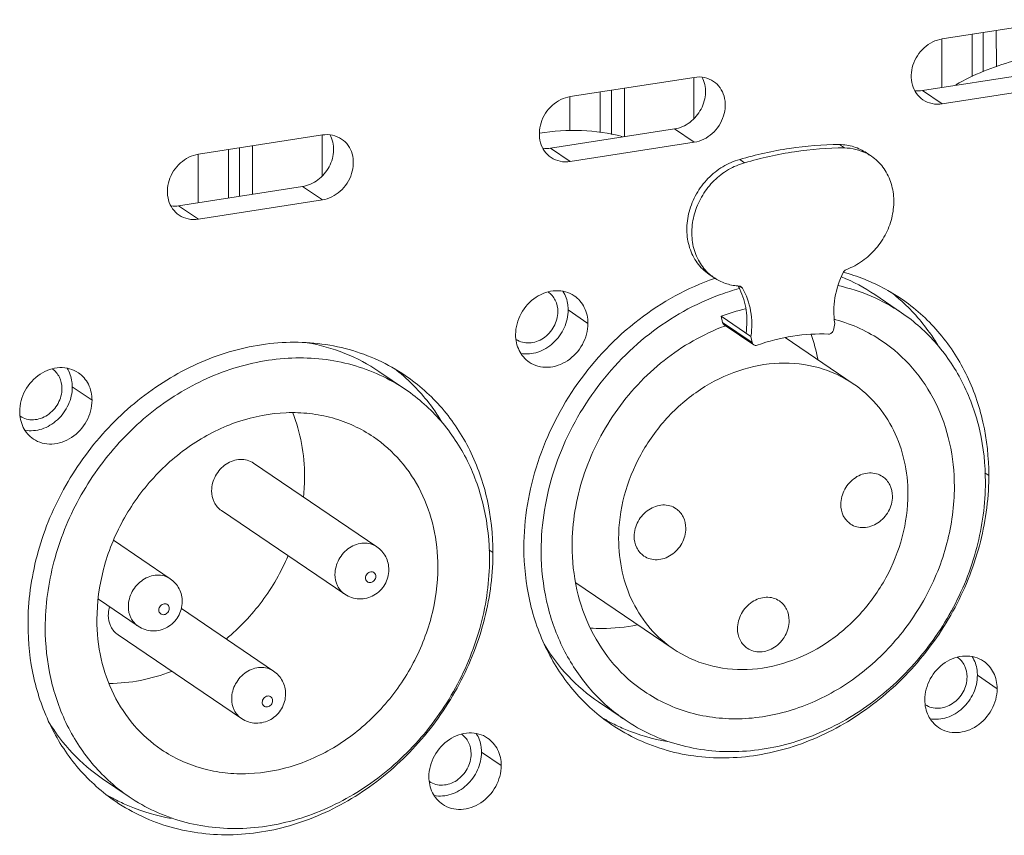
# Model space of a CAD drawing. Header units: millimetres. Extents: x 29170 to 33192, y 579 to 3108.
# Tile 200 of 256: x 32995 to 33038, y 1478 to 1514. Entities that reach past the tile are written whole.
import ezdxf

# ---------------------------------------------------------------- set-up
doc = ezdxf.new("R2010")
doc.units = ezdxf.units.MM
doc.layers.add('细实线', color=7, linetype='Continuous', lineweight=13)

msp = doc.modelspace()

# ---------------------------------------------------------------- linework, layer by layer
at = {"layer": '细实线'}
for p, q in [((33034.86, 1512.695), (33040.274, 1513.535)), ((33036.172, 1512.899), (33036.172, 1511.057)), ((33036.654, 1512.974), (33036.655, 1511.257)), ((33037.223, 1513.062), (33037.224, 1511.475)), ((33034.847, 1510.574), (33034.846, 1512.695)), ((33018.618, 1510.177), (33024.032, 1511.016)), ((33024.018, 1509.215), (33024.018, 1511.016)), ((33039.413, 1511.282), (33033.999, 1510.442)), ((33040.275, 1510.697), (33034.861, 1509.857)), ((33018.604, 1508.686), (33018.604, 1510.177)), ((33019.93, 1508.603), (33019.929, 1510.38)), ((33020.412, 1510.455), (33020.412, 1508.524)), ((33020.981, 1510.543), (33020.981, 1508.424)), ((33034.861, 1509.857), (33033.999, 1510.442)), ((33002.375, 1507.658), (33007.79, 1508.498)), ((33007.776, 1506.697), (33007.776, 1508.498)), ((33023.171, 1508.763), (33017.757, 1507.924)), ((33024.033, 1508.178), (33023.171, 1508.763)), ((33004.739, 1508.025), (33004.739, 1505.905)), ((33024.033, 1508.178), (33018.619, 1507.339)), ((33030.59, 1507.935), (33030.375, 1508.081)), ((33002.362, 1505.536), (33002.361, 1507.658)), ((33003.688, 1505.742), (33003.687, 1507.862)), ((33004.17, 1507.936), (33004.17, 1505.817)), ((33018.619, 1507.339), (33017.757, 1507.924)), ((33031.555, 1507.713), (33031.77, 1507.567)), ((33026.231, 1507.281), (33026.016, 1507.427)), ((33006.928, 1506.245), (33001.514, 1505.405)), ((33007.79, 1505.66), (33006.928, 1506.245)), ((33002.376, 1504.82), (33001.514, 1505.405)), ((33007.79, 1505.66), (33002.376, 1504.82)), ((33024.684, 1502.408), (33024.9, 1502.262)), ((33026.134, 1501.806), (33026.005, 1501.893)), ((33031.917, 1501.524), (33033.081, 1500.734)), ((33019.388, 1500.268), (33018.526, 1500.853)), ((33025.214, 1500.577), (33026.507, 1499.699)), ((33025.214, 1500.577), (33025.271, 1500.306)), ((33025.271, 1500.306), (33026.564, 1499.429)), ((33030.109, 1499.978), (33030.165, 1500.267)), ((33025.335, 1500.207), (33026.628, 1499.33)), ((33026.507, 1499.699), (33026.564, 1499.429)), ((33028.009, 1499.644), (33030.976, 1497.631)), ((33010.261, 1498.166), (33011.425, 1497.376)), ((32997.731, 1496.91), (32996.869, 1497.494)), ((33004.784, 1494.162), (33010.172, 1490.507)), ((33036.895, 1493.617), (33036.718, 1493.737)), ((33003.381, 1492.093), (33008.768, 1488.438)), ((32998.668, 1490.79), (33001.148, 1489.107)), ((33015.239, 1490.259), (33015.062, 1490.379)), ((33018.866, 1488.929), (33023.115, 1486.046)), ((32998.008, 1488.217), (32999.745, 1487.039)), ((33008.768, 1488.438), (33008.768, 1488.438)), ((33001.634, 1487.809), (33005.661, 1485.077)), ((32999.744, 1487.039), (32999.745, 1487.039)), ((32998.87, 1486.664), (33004.258, 1483.008)), ((33037.258, 1484.308), (33036.396, 1484.893)), ((33019.846, 1483.732), (33021.01, 1482.943)), ((33004.257, 1483.008), (33004.258, 1483.008)), ((33015.602, 1480.95), (33014.74, 1481.535)), ((32998.19, 1480.374), (32999.354, 1479.584))]:
    msp.add_line(p, q, dxfattribs=at)
for centre, radius, start, end in [((33030.597, 1505.838), 2.089, 55.8559, 62.8949), ((33026.077, 1503.996), 2.096, 228.756, 235.8388), ((33028.327, 1494.242), 8.55, 74.3359, 74.986), ((33028.493, 1491.911), 10.921, 108.8705, 109.1322), ((33027.492, 1494.996), 7.886, 55.8644, 67.8325), ((33028.66, 1491.884), 10.254, 105.0555, 109.8364), ((33026.126, 1504.198), 2.304, 265.2841, 266.4249), ((33023.507, 1500.538), 2.796, 28.8649, 29.3765), ((33023.486, 1500.527), 2.819, 27.5175, 28.8638), ((33023.455, 1500.511), 2.854, 25.9622, 27.5171), ((33027.571, 1495.122), 8.238, 48.6011, 52.2253), ((33028.507, 1491.882), 9.298, 103.9332, 110.7456), ((33028.344, 1493.634), 7.043, 74.619, 75.0051), ((33028.507, 1491.665), 9.048, 110.0546, 110.3416), ((33021.383, 1497.192), 8.182, 10.632, 18.4943), ((33005.914, 1491.764), 8.238, 48.6011, 52.2253), ((32998.587, 1493.586), 8.428, 353.9199, 359.9726), ((33025.696, 1493.615), 11.199, 358.5714, 0.0126), ((33004.04, 1490.257), 11.199, 358.5714, 0.0126), ((33027.912, 1490.337), 10.566, 180.0127, 181.8525), ((33024.189, 1490.137), 8.238, 239.5311, 243.0882), ((33002.532, 1486.779), 8.238, 239.5311, 243.0882)]:
    msp.add_arc(centre, radius, start, end, dxfattribs=at)
for points, knots in [([(33034.86, 1512.695), (33034.573, 1512.651), (33034.01, 1512.36), (33033.511, 1511.589), (33033.473, 1510.815), (33033.714, 1510.302), (33033.909, 1510.109), (33034.018, 1510.035)], [0, 0, 0, 0, 0.252631, 0.516574, 0.767286, 0.885473, 1, 1, 1, 1]), ([(33040.512, 1512.056), (33039.65, 1512.064), (33037.879, 1511.824), (33036.236, 1511.134), (33035.454, 1510.69)], [0, 0, 0, 0, 0.489691, 1, 1, 1, 1]), ([(33023.171, 1508.763), (33023.409, 1508.8), (33023.882, 1509.012), (33024.295, 1509.505), (33024.482, 1509.978), (33024.556, 1510.458), (33024.478, 1510.827), (33024.367, 1511.031)], [0, 0, 0, 0, 0.246935, 0.506259, 0.636123, 0.762761, 1, 1, 1, 1]), ([(33024.875, 1510.838), (33024.756, 1510.919), (33024.479, 1511.035), (33024.179, 1511.039), (33024.032, 1511.016)], [0, 0, 0, 0, 0.490854, 1, 1, 1, 1]), ([(33024.033, 1508.178), (33024.32, 1508.223), (33024.883, 1508.513), (33025.381, 1509.285), (33025.419, 1510.059), (33025.179, 1510.571), (33024.984, 1510.764), (33024.875, 1510.838)], [0, 0, 0, 0, 0.252631, 0.516574, 0.767286, 0.885473, 1, 1, 1, 1]), ([(33018.618, 1510.177), (33018.33, 1510.132), (33017.768, 1509.842), (33017.269, 1509.07), (33017.231, 1508.296), (33017.471, 1507.784), (33017.667, 1507.591), (33017.776, 1507.517)], [0, 0, 0, 0, 0.252631, 0.516574, 0.767286, 0.885473, 1, 1, 1, 1]), ([(33034.018, 1510.035), (33034.137, 1509.955), (33034.414, 1509.838), (33034.714, 1509.835), (33034.861, 1509.857)], [0, 0, 0, 0, 0.490854, 1, 1, 1, 1]), ([(33006.928, 1506.245), (33007.167, 1506.282), (33007.64, 1506.494), (33008.053, 1506.986), (33008.24, 1507.459), (33008.313, 1507.939), (33008.236, 1508.309), (33008.124, 1508.512)], [0, 0, 0, 0, 0.246935, 0.506259, 0.636123, 0.762761, 1, 1, 1, 1]), ([(33008.632, 1508.32), (33008.514, 1508.4), (33008.236, 1508.517), (33007.937, 1508.52), (33007.79, 1508.498)], [0, 0, 0, 0, 0.490854, 1, 1, 1, 1]), ([(33017.274, 1508.576), (33017.88, 1508.674), (33019.096, 1508.755), (33020.305, 1508.583), (33020.883, 1508.436)], [0, 0, 0, 0, 0.506734, 1, 1, 1, 1]), ([(33007.79, 1505.66), (33008.078, 1505.704), (33008.64, 1505.995), (33009.139, 1506.766), (33009.177, 1507.54), (33008.937, 1508.053), (33008.741, 1508.246), (33008.632, 1508.32)], [0, 0, 0, 0, 0.252631, 0.516574, 0.767286, 0.885473, 1, 1, 1, 1]), ([(33030.375, 1508.081), (33029.646, 1508.077), (33028.172, 1507.959), (33026.73, 1507.637), (33026.016, 1507.427)], [0, 0, 0, 0, 0.494614, 1, 1, 1, 1]), ([(33031.554, 1507.713), (33031.384, 1507.829), (33031.003, 1508.012), (33030.585, 1508.077), (33030.375, 1508.081)], [0, 0, 0, 0, 0.494496, 1, 1, 1, 1]), ([(33002.375, 1507.658), (33002.088, 1507.614), (33001.525, 1507.323), (33001.027, 1506.552), (33000.989, 1505.778), (33001.229, 1505.265), (33001.424, 1505.072), (33001.533, 1504.998)], [0, 0, 0, 0, 0.252631, 0.516574, 0.767286, 0.885473, 1, 1, 1, 1]), ([(33030.59, 1507.935), (33029.862, 1507.931), (33028.388, 1507.813), (33026.946, 1507.491), (33026.231, 1507.281)], [0, 0, 0, 0, 0.494614, 1, 1, 1, 1]), ([(33031.549, 1507.698), (33031.403, 1507.773), (33031.089, 1507.889), (33030.758, 1507.931), (33030.59, 1507.935)], [0, 0, 0, 0, 0.494951, 1, 1, 1, 1]), ([(33030.689, 1502.628), (33030.931, 1502.718), (33031.4, 1502.971), (33031.99, 1503.516), (33032.437, 1504.191), (33032.707, 1504.946), (33032.778, 1505.723), (33032.642, 1506.463), (33032.306, 1507.107), (33031.961, 1507.438), (33031.77, 1507.567)], [0, 0, 0, 0, 0.127337, 0.258421, 0.390795, 0.521626, 0.648495, 0.770063, 0.886579, 1, 1, 1, 1]), ([(33017.776, 1507.517), (33017.894, 1507.436), (33018.172, 1507.32), (33018.471, 1507.316), (33018.619, 1507.339)], [0, 0, 0, 0, 0.490854, 1, 1, 1, 1]), ([(33026.016, 1507.427), (33025.758, 1507.358), (33025.252, 1507.139), (33024.603, 1506.617), (33024.098, 1505.94), (33023.778, 1505.165), (33023.671, 1504.353), (33023.789, 1503.573), (33024.127, 1502.892), (33024.485, 1502.543), (33024.685, 1502.408)], [0, 0, 0, 0, 0.125775, 0.256067, 0.388436, 0.519824, 0.647458, 0.769661, 0.886503, 1, 1, 1, 1]), ([(33026.231, 1507.281), (33025.985, 1507.215), (33025.502, 1507.009), (33024.874, 1506.523), (33024.374, 1505.891), (33024.039, 1505.161), (33023.894, 1504.388), (33023.954, 1503.63), (33024.217, 1502.946), (33024.521, 1502.573), (33024.695, 1502.42)], [0, 0, 0, 0, 0.125093, 0.254564, 0.386259, 0.517412, 0.64541, 0.768468, 0.886219, 1, 1, 1, 1]), ([(33001.533, 1504.998), (33001.652, 1504.917), (33001.93, 1504.801), (33002.229, 1504.797), (33002.376, 1504.82)], [0, 0, 0, 0, 0.490854, 1, 1, 1, 1]), ([(33030.165, 1500.267), (33030.109, 1500.635), (33030.123, 1501.409), (33030.366, 1502.142), (33030.538, 1502.489)], [0, 0, 0, 0, 0.490071, 1, 1, 1, 1]), ([(33030.538, 1502.489), (33030.546, 1502.505), (33030.582, 1502.564), (33030.64, 1502.61), (33030.689, 1502.628)], [0, 0, 0, 0, 0.256219, 1, 1, 1, 1]), ([(33033.06, 1501.353), (33032.876, 1501.478), (33032.117, 1501.949), (33031.281, 1502.294), (33030.636, 1502.475)], [0, 0, 0, 0, 0.249307, 1, 1, 1, 1]), ([(33024.914, 1502.228), (33023.734, 1501.819), (33021.467, 1500.568), (33018.788, 1497.756), (33017.025, 1494.287), (33016.592, 1491.725), (33016.592, 1490.469)], [0, 0, 0, 0, 0.245447, 0.499014, 0.753126, 1, 1, 1, 1]), ([(33024.9, 1502.262), (33025.051, 1502.159), (33025.386, 1501.992), (33025.752, 1501.917), (33025.937, 1501.902)], [0, 0, 0, 0, 0.495541, 1, 1, 1, 1]), ([(33018.791, 1501.471), (33018.675, 1501.55), (33018.413, 1501.67), (33017.822, 1501.734), (33017.059, 1501.461), (33016.408, 1500.739), (33016.229, 1500.094), (33016.23, 1499.778)], [0, 0, 0, 0, 0.114123, 0.231308, 0.478691, 0.741471, 1, 1, 1, 1]), ([(33025.18, 1501.53), (33024.066, 1501.128), (33021.929, 1499.922), (33019.408, 1497.241), (33017.752, 1493.949), (33017.345, 1491.523), (33017.345, 1490.334)], [0, 0, 0, 0, 0.245701, 0.49928, 0.753257, 1, 1, 1, 1]), ([(33017.649, 1501.642), (33017.781, 1501.552), (33018.006, 1501.288), (33018.075, 1500.952), (33018.075, 1500.783)], [0, 0, 0, 0, 0.485339, 1, 1, 1, 1]), ([(33018.526, 1500.853), (33018.526, 1500.926), (33018.508, 1501.211), (33018.412, 1501.492), (33018.299, 1501.671)], [0, 0, 0, 0, 0.259066, 1, 1, 1, 1]), ([(33026.021, 1501.76), (33026.16, 1501.474), (33026.348, 1500.837), (33026.34, 1500.176), (33026.292, 1499.846)], [0, 0, 0, 0, 0.488385, 1, 1, 1, 1]), ([(33026.134, 1501.806), (33026.312, 1501.502), (33026.559, 1500.804), (33026.561, 1500.067), (33026.507, 1499.699)], [0, 0, 0, 0, 0.486976, 1, 1, 1, 1]), ([(33033.081, 1500.734), (33032.667, 1501.015), (33031.778, 1501.501), (33030.813, 1501.809), (33030.319, 1501.918)], [0, 0, 0, 0, 0.497592, 1, 1, 1, 1]), ([(33019.388, 1500.268), (33019.388, 1500.505), (33019.291, 1500.976), (33018.976, 1501.345), (33018.791, 1501.471)], [0, 0, 0, 0, 0.51465, 1, 1, 1, 1]), ([(33034.667, 1499.32), (33034.555, 1499.506), (33034.083, 1500.227), (33033.501, 1500.876), (33033.018, 1501.301)], [0, 0, 0, 0, 0.252638, 1, 1, 1, 1]), ([(33036.895, 1493.617), (33036.895, 1494.399), (33036.732, 1495.942), (33035.979, 1498.105), (33034.754, 1499.969), (33033.656, 1500.949), (33033.06, 1501.353)], [0, 0, 0, 0, 0.26165, 0.514209, 0.759245, 1, 1, 1, 1]), ([(33018.075, 1500.783), (33018.075, 1500.558), (33017.979, 1500.211), (33017.713, 1499.839), (33017.453, 1499.612), (33017.153, 1499.461), (33016.836, 1499.398), (33016.525, 1499.429), (33016.337, 1499.512), (33016.254, 1499.567)], [0, 0, 0, 0, 0.257315, 0.389888, 0.520838, 0.647836, 0.769593, 0.886355, 1, 1, 1, 1]), ([(33016.461, 1498.957), (33016.702, 1498.913), (33017.097, 1498.948), (33017.563, 1499.162), (33017.996, 1499.486), (33018.401, 1500.045), (33018.526, 1500.587), (33018.526, 1500.853)], [0, 0, 0, 0, 0.234268, 0.358831, 0.487022, 0.746674, 1, 1, 1, 1]), ([(33036.746, 1493.343), (33036.746, 1494.09), (33036.59, 1495.564), (33035.87, 1497.631), (33034.7, 1499.411), (33033.65, 1500.348), (33033.081, 1500.734)], [0, 0, 0, 0, 0.261649, 0.514209, 0.759245, 1, 1, 1, 1]), ([(33016.826, 1498.574), (33016.942, 1498.496), (33017.205, 1498.376), (33017.796, 1498.311), (33018.558, 1498.584), (33019.21, 1499.307), (33019.388, 1499.951), (33019.388, 1500.268)], [0, 0, 0, 0, 0.114123, 0.231308, 0.478691, 0.741471, 1, 1, 1, 1]), ([(33025.271, 1500.306), (33025.273, 1500.296), (33025.284, 1500.257), (33025.311, 1500.224), (33025.335, 1500.207)], [0, 0, 0, 0, 0.259749, 1, 1, 1, 1]), ([(33032.239, 1499.493), (33031.931, 1499.702), (33031.278, 1500.07), (33030.573, 1500.326), (33030.212, 1500.425)], [0, 0, 0, 0, 0.498205, 1, 1, 1, 1]), ([(33025.362, 1500.149), (33024.412, 1499.797), (33022.593, 1498.752), (33020.45, 1496.45), (33019.044, 1493.633), (33018.699, 1491.56), (33018.699, 1490.544)], [0, 0, 0, 0, 0.245903, 0.49949, 0.75336, 1, 1, 1, 1]), ([(33026.774, 1499.315), (33027.281, 1499.494), (33028.313, 1499.76), (33029.378, 1499.822), (33029.899, 1499.799)], [0, 0, 0, 0, 0.507413, 1, 1, 1, 1]), ([(33029.899, 1499.799), (33029.946, 1499.797), (33030.046, 1499.837), (33030.099, 1499.929), (33030.109, 1499.978)], [0, 0, 0, 0, 0.485265, 1, 1, 1, 1]), ([(33011.404, 1497.994), (33010.661, 1498.498), (33008.972, 1499.274), (33006.165, 1499.576), (33003.292, 1499.024), (33000.576, 1497.675), (32998.216, 1495.642), (32996.383, 1493.078), (32995.215, 1490.179), (32994.936, 1488.121), (32994.936, 1487.111)], [0, 0, 0, 0, 0.113412, 0.229867, 0.351301, 0.478002, 0.608703, 0.741063, 0.872322, 1, 1, 1, 1]), ([(33010.261, 1498.165), (33009.796, 1498.481), (33008.787, 1499.017), (33007.688, 1499.326), (33007.127, 1499.423)], [0, 0, 0, 0, 0.496987, 1, 1, 1, 1]), ([(33016.23, 1499.778), (33016.23, 1499.54), (33016.326, 1499.07), (33016.641, 1498.7), (33016.826, 1498.574)], [0, 0, 0, 0, 0.51465, 1, 1, 1, 1]), ([(33026.564, 1499.429), (33026.566, 1499.419), (33026.577, 1499.38), (33026.603, 1499.347), (33026.628, 1499.33)], [0, 0, 0, 0, 0.258852, 1, 1, 1, 1]), ([(33035.392, 1493.133), (33035.392, 1493.776), (33035.258, 1495.044), (33034.639, 1496.823), (33033.631, 1498.355), (33032.728, 1499.161), (33032.239, 1499.493)], [0, 0, 0, 0, 0.261648, 0.514209, 0.759245, 1, 1, 1, 1]), ([(33026.628, 1499.33), (33026.648, 1499.316), (33026.698, 1499.299), (33026.75, 1499.306), (33026.774, 1499.315)], [0, 0, 0, 0, 0.486585, 1, 1, 1, 1]), ([(33011.425, 1497.376), (33011.07, 1497.617), (33010.317, 1498.042), (33009.092, 1498.489), (33007.795, 1498.739), (33005.988, 1498.804), (33003.673, 1498.36), (33001.079, 1497.071), (32998.823, 1495.128), (32997.072, 1492.678), (32995.956, 1489.908), (32995.689, 1487.942), (32995.689, 1486.976)], [0, 0, 0, 0, 0.056651, 0.113707, 0.171534, 0.230425, 0.351771, 0.47838, 0.608986, 0.74125, 0.872415, 1, 1, 1, 1]), ([(33030.976, 1497.631), (33030.513, 1497.945), (33029.463, 1498.427), (33027.716, 1498.615), (33025.928, 1498.272), (33024.239, 1497.432), (33022.77, 1496.167), (33021.63, 1494.572), (33020.903, 1492.768), (33020.729, 1491.488), (33020.729, 1490.859)], [0, 0, 0, 0, 0.113412, 0.229867, 0.351301, 0.478002, 0.608702, 0.741062, 0.87232, 1, 1, 1, 1]), ([(32997.135, 1498.113), (32997.019, 1498.191), (32996.756, 1498.312), (32996.165, 1498.376), (32995.403, 1498.103), (32994.751, 1497.381), (32994.573, 1496.736), (32994.573, 1496.42)], [0, 0, 0, 0, 0.114123, 0.231308, 0.478691, 0.741471, 1, 1, 1, 1]), ([(32995.992, 1498.284), (32996.125, 1498.194), (32996.349, 1497.93), (32996.418, 1497.594), (32996.418, 1497.424)], [0, 0, 0, 0, 0.485339, 1, 1, 1, 1]), ([(32996.869, 1497.494), (32996.869, 1497.568), (32996.851, 1497.853), (32996.756, 1498.134), (32996.643, 1498.313)], [0, 0, 0, 0, 0.259066, 1, 1, 1, 1]), ([(32997.731, 1496.91), (32997.731, 1497.147), (32997.635, 1497.618), (32997.32, 1497.987), (32997.135, 1498.113)], [0, 0, 0, 0, 0.51465, 1, 1, 1, 1]), ([(33013.011, 1495.962), (33012.899, 1496.148), (33012.427, 1496.868), (33011.845, 1497.518), (33011.362, 1497.943)], [0, 0, 0, 0, 0.252638, 1, 1, 1, 1]), ([(33015.239, 1490.259), (33015.239, 1491.041), (33015.076, 1492.584), (33014.322, 1494.747), (33013.097, 1496.611), (33011.999, 1497.59), (33011.404, 1497.994)], [0, 0, 0, 0, 0.26165, 0.514209, 0.759245, 1, 1, 1, 1]), ([(32996.418, 1497.424), (32996.418, 1497.2), (32996.323, 1496.853), (32996.057, 1496.48), (32995.797, 1496.254), (32995.497, 1496.103), (32995.179, 1496.04), (32994.868, 1496.071), (32994.68, 1496.154), (32994.597, 1496.209)], [0, 0, 0, 0, 0.257315, 0.389888, 0.520838, 0.647836, 0.769593, 0.886355, 1, 1, 1, 1]), ([(32994.804, 1495.599), (32995.046, 1495.555), (32995.44, 1495.59), (32995.906, 1495.804), (32996.34, 1496.128), (32996.745, 1496.687), (32996.869, 1497.229), (32996.869, 1497.494)], [0, 0, 0, 0, 0.234268, 0.358831, 0.487022, 0.746674, 1, 1, 1, 1]), ([(33015.089, 1489.984), (33015.089, 1490.732), (33014.934, 1492.206), (33014.328, 1493.943), (33013.618, 1495.18), (33012.778, 1496.289), (33011.994, 1496.99), (33011.425, 1497.376)], [0, 0, 0, 0, 0.26152, 0.513957, 0.637427, 0.759363, 1, 1, 1, 1]), ([(33033.362, 1492.818), (33033.362, 1493.304), (33033.261, 1494.265), (33032.792, 1495.61), (33032.03, 1496.77), (33031.346, 1497.38), (33030.976, 1497.631)], [0, 0, 0, 0, 0.261653, 0.514207, 0.759245, 1, 1, 1, 1]), ([(32995.17, 1495.216), (32995.286, 1495.138), (32995.548, 1495.018), (32996.139, 1494.953), (32996.902, 1495.226), (32997.553, 1495.949), (32997.731, 1496.593), (32997.731, 1496.91)], [0, 0, 0, 0, 0.114123, 0.231308, 0.478691, 0.741471, 1, 1, 1, 1]), ([(32994.573, 1496.42), (32994.573, 1496.182), (32994.669, 1495.712), (32994.985, 1495.342), (32995.17, 1495.216)], [0, 0, 0, 0, 0.51465, 1, 1, 1, 1]), ([(33010.021, 1495.307), (33009.749, 1495.492), (33009.17, 1495.818), (33008.231, 1496.162), (33007.235, 1496.353), (33005.849, 1496.403), (33004.072, 1496.062), (33002.081, 1495.073), (33000.35, 1493.582), (32999.006, 1491.702), (32998.15, 1489.576), (32997.945, 1488.067), (32997.945, 1487.326)], [0, 0, 0, 0, 0.056651, 0.113707, 0.171535, 0.230426, 0.351772, 0.478381, 0.608987, 0.74125, 0.872415, 1, 1, 1, 1]), ([(33007.015, 1493.582), (33007.015, 1494.062), (33006.931, 1495.01), (33006.67, 1495.926), (33006.498, 1496.359)], [0, 0, 0, 0, 0.507416, 1, 1, 1, 1]), ([(33012.834, 1489.635), (33012.833, 1490.208), (33012.714, 1491.34), (33012.161, 1492.926), (33011.263, 1494.292), (33010.458, 1495.011), (33010.021, 1495.307)], [0, 0, 0, 0, 0.26165, 0.514209, 0.759245, 1, 1, 1, 1]), ([(33002.954, 1492.953), (33002.954, 1493.179), (33003.051, 1493.527), (33003.319, 1493.9), (33003.581, 1494.127), (33003.883, 1494.276), (33004.202, 1494.338), (33004.514, 1494.304), (33004.702, 1494.218), (33004.784, 1494.162)], [0, 0, 0, 0, 0.257443, 0.390074, 0.521037, 0.647994, 0.769671, 0.88636, 1, 1, 1, 1]), ([(33030.429, 1492.363), (33030.429, 1492.589), (33030.526, 1492.937), (33030.794, 1493.311), (33031.056, 1493.537), (33031.358, 1493.687), (33031.677, 1493.748), (33031.989, 1493.715), (33032.176, 1493.628), (33032.259, 1493.572)], [0, 0, 0, 0, 0.257438, 0.390066, 0.521029, 0.647987, 0.769668, 0.886359, 1, 1, 1, 1]), ([(33032.259, 1493.572), (33032.391, 1493.483), (33032.616, 1493.219), (33032.685, 1492.883), (33032.685, 1492.713)], [0, 0, 0, 0, 0.48535, 1, 1, 1, 1]), ([(33003.38, 1492.093), (33003.248, 1492.183), (33003.023, 1492.447), (33002.954, 1492.783), (33002.954, 1492.953)], [0, 0, 0, 0, 0.485339, 1, 1, 1, 1]), ([(33020.428, 1482.734), (33021.162, 1482.235), (33022.828, 1481.467), (33025.598, 1481.153), (33028.437, 1481.673), (33031.131, 1482.975), (33033.487, 1484.952), (33035.336, 1487.456), (33036.544, 1490.304), (33036.867, 1492.334), (33036.892, 1493.335)], [0, 0, 0, 0, 0.113408, 0.229793, 0.351073, 0.477579, 0.608125, 0.740466, 0.871912, 1, 1, 1, 1]), ([(33021.01, 1482.943), (33021.365, 1482.702), (33022.118, 1482.277), (33023.343, 1481.829), (33024.64, 1481.579), (33026.447, 1481.515), (33028.762, 1481.959), (33031.356, 1483.247), (33033.612, 1485.19), (33035.363, 1487.64), (33036.479, 1490.411), (33036.746, 1492.377), (33036.746, 1493.343)], [0, 0, 0, 0, 0.056651, 0.113707, 0.171534, 0.230425, 0.351771, 0.47838, 0.608986, 0.74125, 0.872415, 1, 1, 1, 1]), ([(33021.852, 1484.184), (33022.158, 1483.977), (33022.806, 1483.611), (33023.86, 1483.226), (33024.976, 1483.011), (33026.53, 1482.955), (33028.523, 1483.337), (33030.755, 1484.446), (33032.696, 1486.118), (33034.202, 1488.226), (33035.162, 1490.61), (33035.392, 1492.302), (33035.392, 1493.133)], [0, 0, 0, 0, 0.056651, 0.113707, 0.171535, 0.230426, 0.351772, 0.478381, 0.608987, 0.74125, 0.872415, 1, 1, 1, 1]), ([(33023.115, 1486.046), (33023.578, 1485.732), (33024.628, 1485.25), (33026.375, 1485.062), (33028.163, 1485.405), (33029.853, 1486.244), (33031.321, 1487.51), (33032.461, 1489.105), (33033.188, 1490.909), (33033.362, 1492.189), (33033.362, 1492.818)], [0, 0, 0, 0, 0.113412, 0.229867, 0.351301, 0.478002, 0.608702, 0.741062, 0.87232, 1, 1, 1, 1]), ([(33032.685, 1492.713), (33032.685, 1492.487), (33032.589, 1492.139), (33032.321, 1491.765), (33032.059, 1491.539), (33031.757, 1491.389), (33031.438, 1491.328), (33031.126, 1491.361), (33030.938, 1491.447), (33030.856, 1491.503)], [0, 0, 0, 0, 0.257438, 0.390066, 0.521029, 0.647987, 0.769668, 0.886359, 1, 1, 1, 1]), ([(33021.406, 1490.964), (33021.406, 1491.19), (33021.502, 1491.538), (33021.77, 1491.911), (33022.032, 1492.138), (33022.334, 1492.287), (33022.653, 1492.349), (33022.965, 1492.315), (33023.153, 1492.229), (33023.235, 1492.173)], [0, 0, 0, 0, 0.257438, 0.390066, 0.521029, 0.647987, 0.769668, 0.886359, 1, 1, 1, 1]), ([(33023.235, 1492.173), (33023.368, 1492.083), (33023.593, 1491.819), (33023.662, 1491.483), (33023.662, 1491.314)], [0, 0, 0, 0, 0.48535, 1, 1, 1, 1]), ([(33030.856, 1491.503), (33030.723, 1491.593), (33030.498, 1491.857), (33030.429, 1492.193), (33030.429, 1492.363)], [0, 0, 0, 0, 0.48535, 1, 1, 1, 1]), ([(33023.662, 1491.314), (33023.662, 1491.088), (33023.566, 1490.74), (33023.297, 1490.366), (33023.035, 1490.14), (33022.733, 1489.99), (33022.414, 1489.929), (33022.102, 1489.962), (33021.915, 1490.048), (33021.832, 1490.104)], [0, 0, 0, 0, 0.257438, 0.390066, 0.521029, 0.647987, 0.769668, 0.886359, 1, 1, 1, 1]), ([(33020.729, 1490.859), (33020.729, 1490.372), (33020.831, 1489.412), (33021.299, 1488.066), (33022.062, 1486.907), (33022.745, 1486.297), (33023.115, 1486.046)], [0, 0, 0, 0, 0.261653, 0.514207, 0.759245, 1, 1, 1, 1]), ([(33021.832, 1490.104), (33021.7, 1490.194), (33021.475, 1490.458), (33021.406, 1490.794), (33021.406, 1490.964)], [0, 0, 0, 0, 0.48535, 1, 1, 1, 1]), ([(33010.172, 1490.507), (33010.089, 1490.563), (33009.901, 1490.649), (33009.59, 1490.682), (33009.27, 1490.621), (33008.969, 1490.471), (33008.706, 1490.245), (33008.438, 1489.871), (33008.342, 1489.523), (33008.342, 1489.297)], [0, 0, 0, 0, 0.113641, 0.230331, 0.352009, 0.478966, 0.60993, 0.742559, 1, 1, 1, 1]), ([(33010.695, 1489.508), (33010.695, 1489.701), (33010.602, 1490.095), (33010.332, 1490.398), (33010.172, 1490.506)], [0, 0, 0, 0, 0.500395, 1, 1, 1, 1]), ([(33016.592, 1490.469), (33016.593, 1489.687), (33016.755, 1488.144), (33017.509, 1485.981), (33018.734, 1484.117), (33019.832, 1483.138), (33020.428, 1482.734)], [0, 0, 0, 0, 0.26165, 0.514209, 0.759245, 1, 1, 1, 1]), ([(33018.699, 1490.544), (33018.699, 1489.901), (33018.833, 1488.632), (33019.452, 1486.854), (33020.46, 1485.322), (33021.363, 1484.516), (33021.852, 1484.184)], [0, 0, 0, 0, 0.26165, 0.514209, 0.759245, 1, 1, 1, 1]), ([(32998.771, 1479.375), (32999.505, 1478.877), (33001.171, 1478.109), (33003.941, 1477.794), (33006.781, 1478.315), (33009.475, 1479.617), (33011.831, 1481.593), (33013.68, 1484.098), (33014.888, 1486.945), (33015.21, 1488.976), (33015.235, 1489.977)], [0, 0, 0, 0, 0.113408, 0.229793, 0.351073, 0.477579, 0.608125, 0.740466, 0.871912, 1, 1, 1, 1]), ([(32999.353, 1479.585), (32999.708, 1479.344), (33000.462, 1478.919), (33001.686, 1478.471), (33002.983, 1478.221), (33004.79, 1478.157), (33007.105, 1478.6), (33009.7, 1479.889), (33011.956, 1481.832), (33013.706, 1484.282), (33014.822, 1487.053), (33015.09, 1489.019), (33015.089, 1489.984)], [0, 0, 0, 0, 0.056651, 0.113707, 0.171534, 0.230425, 0.351771, 0.47838, 0.608986, 0.74125, 0.872415, 1, 1, 1, 1]), ([(33003.585, 1486.476), (33004.171, 1486.961), (33005.231, 1488.08), (33005.997, 1489.417), (33006.295, 1490.12)], [0, 0, 0, 0, 0.499047, 1, 1, 1, 1]), ([(33017.351, 1489.995), (33017.374, 1489.279), (33017.564, 1487.87), (33018.3, 1485.904), (33019.449, 1484.21), (33020.462, 1483.314), (33021.01, 1482.943)], [0, 0, 0, 0, 0.26108, 0.513441, 0.758717, 1, 1, 1, 1]), ([(33000.757, 1481.653), (33001.03, 1481.468), (33001.608, 1481.142), (33002.548, 1480.799), (33003.543, 1480.607), (33004.93, 1480.558), (33006.706, 1480.898), (33008.697, 1481.887), (33010.429, 1483.378), (33011.772, 1485.258), (33012.629, 1487.385), (33012.834, 1488.893), (33012.834, 1489.635)], [0, 0, 0, 0, 0.056651, 0.113707, 0.171535, 0.230426, 0.351772, 0.478381, 0.608987, 0.74125, 0.872415, 1, 1, 1, 1]), ([(33008.768, 1488.438), (33008.86, 1488.375), (33009.064, 1488.276), (33009.399, 1488.218), (33009.737, 1488.255), (33010.053, 1488.382), (33010.324, 1488.587), (33010.533, 1488.857), (33010.665, 1489.17), (33010.695, 1489.395), (33010.695, 1489.508)], [0, 0, 0, 0, 0.124682, 0.249431, 0.374275, 0.49927, 0.624453, 0.749729, 0.874942, 1, 1, 1, 1]), ([(33001.148, 1489.107), (33001.066, 1489.163), (33000.878, 1489.25), (33000.566, 1489.283), (33000.247, 1489.222), (32999.945, 1489.072), (32999.683, 1488.846), (32999.415, 1488.472), (32999.318, 1488.124), (32999.318, 1487.898)], [0, 0, 0, 0, 0.113641, 0.230331, 0.352009, 0.478966, 0.60993, 0.742559, 1, 1, 1, 1]), ([(33001.672, 1488.108), (33001.672, 1488.302), (33001.579, 1488.696), (33001.309, 1488.999), (33001.148, 1489.107)], [0, 0, 0, 0, 0.500395, 1, 1, 1, 1]), ([(33008.342, 1489.297), (33008.342, 1489.128), (33008.396, 1488.871), (33008.58, 1488.592), (33008.702, 1488.483), (33008.768, 1488.438)], [0, 0, 0, 0, 0.512554, 0.758426, 1, 1, 1, 1]), ([(33010.126, 1489.215), (33010.126, 1489.245), (33010.116, 1489.304), (33010.065, 1489.377), (33009.988, 1489.418), (33009.898, 1489.422), (33009.81, 1489.389), (33009.714, 1489.306), (33009.675, 1489.208), (33009.675, 1489.145)], [0, 0, 0, 0, 0.124051, 0.241432, 0.356981, 0.476799, 0.604098, 0.737567, 1, 1, 1, 1]), ([(33009.675, 1489.145), (33009.675, 1489.115), (33009.686, 1489.056), (33009.737, 1488.983), (33009.814, 1488.941), (33009.904, 1488.938), (33009.992, 1488.971), (33010.088, 1489.054), (33010.126, 1489.152), (33010.126, 1489.215)], [0, 0, 0, 0, 0.124051, 0.241432, 0.356981, 0.476799, 0.604098, 0.737567, 1, 1, 1, 1]), ([(33025.919, 1486.933), (33025.919, 1487.159), (33026.015, 1487.507), (33026.283, 1487.881), (33026.545, 1488.107), (33026.847, 1488.257), (33027.166, 1488.318), (33027.478, 1488.285), (33027.666, 1488.199), (33027.748, 1488.143)], [0, 0, 0, 0, 0.257438, 0.390066, 0.521029, 0.647987, 0.769668, 0.886359, 1, 1, 1, 1]), ([(32998.444, 1487.523), (32998.444, 1487.553), (32998.448, 1487.675), (32998.47, 1487.796), (32998.495, 1487.884)], [0, 0, 0, 0, 0.246234, 1, 1, 1, 1]), ([(32999.318, 1487.898), (32999.318, 1487.729), (32999.373, 1487.471), (32999.556, 1487.193), (32999.678, 1487.084), (32999.744, 1487.039)], [0, 0, 0, 0, 0.512554, 0.758426, 1, 1, 1, 1]), ([(32999.744, 1487.039), (32999.837, 1486.976), (33000.041, 1486.876), (33000.376, 1486.819), (33000.714, 1486.856), (33001.029, 1486.983), (33001.3, 1487.188), (33001.509, 1487.457), (33001.641, 1487.771), (33001.672, 1487.996), (33001.672, 1488.108)], [0, 0, 0, 0, 0.124682, 0.249431, 0.374275, 0.49927, 0.624453, 0.749729, 0.874942, 1, 1, 1, 1]), ([(33001.103, 1487.816), (33001.103, 1487.845), (33001.092, 1487.904), (33001.042, 1487.977), (33000.964, 1488.019), (33000.874, 1488.023), (33000.787, 1487.99), (33000.69, 1487.907), (33000.652, 1487.809), (33000.652, 1487.746)], [0, 0, 0, 0, 0.124051, 0.241432, 0.356981, 0.476799, 0.604098, 0.737567, 1, 1, 1, 1]), ([(33000.652, 1487.746), (33000.652, 1487.716), (33000.662, 1487.657), (33000.713, 1487.584), (33000.79, 1487.542), (33000.88, 1487.538), (33000.968, 1487.572), (33001.065, 1487.655), (33001.103, 1487.753), (33001.103, 1487.816)], [0, 0, 0, 0, 0.124051, 0.241432, 0.356981, 0.476799, 0.604098, 0.737567, 1, 1, 1, 1]), ([(33027.748, 1488.143), (33027.881, 1488.053), (33028.106, 1487.789), (33028.175, 1487.453), (33028.175, 1487.283)], [0, 0, 0, 0, 0.48535, 1, 1, 1, 1]), ([(32998.87, 1486.664), (32998.738, 1486.753), (32998.513, 1487.017), (32998.444, 1487.353), (32998.444, 1487.523)], [0, 0, 0, 0, 0.485339, 1, 1, 1, 1]), ([(32994.936, 1487.111), (32994.936, 1486.329), (32995.099, 1484.786), (32995.853, 1482.623), (32997.077, 1480.759), (32998.176, 1479.779), (32998.771, 1479.375)], [0, 0, 0, 0, 0.26165, 0.514209, 0.759245, 1, 1, 1, 1]), ([(32995.689, 1486.976), (32995.689, 1486.229), (32995.844, 1484.755), (32996.45, 1483.017), (32997.161, 1481.781), (32998, 1480.671), (32998.784, 1479.971), (32999.353, 1479.585)], [0, 0, 0, 0, 0.26152, 0.513957, 0.637427, 0.759363, 1, 1, 1, 1]), ([(32997.945, 1487.326), (32997.945, 1486.752), (32998.064, 1485.621), (32998.617, 1484.035), (32999.515, 1482.668), (33000.321, 1481.95), (33000.757, 1481.653)], [0, 0, 0, 0, 0.26165, 0.514209, 0.759245, 1, 1, 1, 1]), ([(33019.488, 1486.958), (33019.658, 1486.946), (33020.347, 1486.923), (33021.039, 1486.992), (33021.548, 1487.091)], [0, 0, 0, 0, 0.24675, 1, 1, 1, 1]), ([(33026.345, 1486.074), (33026.213, 1486.164), (33025.988, 1486.428), (33025.919, 1486.764), (33025.919, 1486.933)], [0, 0, 0, 0, 0.48535, 1, 1, 1, 1]), ([(33028.175, 1487.283), (33028.175, 1487.057), (33028.078, 1486.709), (33027.81, 1486.336), (33027.548, 1486.109), (33027.246, 1485.96), (33026.927, 1485.898), (33026.615, 1485.932), (33026.428, 1486.018), (33026.345, 1486.074)], [0, 0, 0, 0, 0.257438, 0.390066, 0.521029, 0.647987, 0.769668, 0.886359, 1, 1, 1, 1]), ([(33017.478, 1486.247), (33017.779, 1485.748), (33018.481, 1484.814), (33019.37, 1484.055), (33019.846, 1483.732)], [0, 0, 0, 0, 0.503146, 1, 1, 1, 1]), ([(33036.661, 1485.512), (33036.546, 1485.59), (33036.283, 1485.71), (33035.692, 1485.775), (33034.929, 1485.502), (33034.278, 1484.78), (33034.1, 1484.135), (33034.1, 1483.818)], [0, 0, 0, 0, 0.114123, 0.231308, 0.478691, 0.741471, 1, 1, 1, 1]), ([(33035.519, 1485.682), (33035.651, 1485.593), (33035.876, 1485.329), (33035.945, 1484.993), (33035.945, 1484.823)], [0, 0, 0, 0, 0.485339, 1, 1, 1, 1]), ([(33036.396, 1484.893), (33036.396, 1484.967), (33036.378, 1485.252), (33036.282, 1485.533), (33036.17, 1485.712)], [0, 0, 0, 0, 0.259066, 1, 1, 1, 1]), ([(33005.661, 1485.077), (33005.579, 1485.133), (33005.391, 1485.219), (33005.079, 1485.253), (33004.76, 1485.191), (33004.458, 1485.042), (33004.196, 1484.815), (33003.928, 1484.442), (33003.831, 1484.094), (33003.831, 1483.868)], [0, 0, 0, 0, 0.113641, 0.230331, 0.352009, 0.478966, 0.60993, 0.742559, 1, 1, 1, 1]), ([(33037.258, 1484.308), (33037.258, 1484.546), (33037.162, 1485.016), (33036.847, 1485.386), (33036.661, 1485.512)], [0, 0, 0, 0, 0.51465, 1, 1, 1, 1]), ([(32998.487, 1484.539), (32998.943, 1484.539), (32999.87, 1484.632), (33000.762, 1484.894), (33001.2, 1485.064)], [0, 0, 0, 0, 0.492759, 1, 1, 1, 1]), ([(33006.185, 1484.078), (33006.185, 1484.272), (33006.092, 1484.665), (33005.822, 1484.968), (33005.661, 1485.077)], [0, 0, 0, 0, 0.500395, 1, 1, 1, 1]), ([(33035.945, 1484.823), (33035.945, 1484.598), (33035.85, 1484.252), (33035.584, 1483.879), (33035.323, 1483.653), (33035.023, 1483.502), (33034.706, 1483.439), (33034.395, 1483.469), (33034.207, 1483.553), (33034.124, 1483.608)], [0, 0, 0, 0, 0.257315, 0.389888, 0.520838, 0.647836, 0.769593, 0.886355, 1, 1, 1, 1]), ([(33034.331, 1482.998), (33034.573, 1482.953), (33034.967, 1482.989), (33035.433, 1483.203), (33035.867, 1483.526), (33036.271, 1484.085), (33036.396, 1484.627), (33036.396, 1484.893)], [0, 0, 0, 0, 0.234268, 0.358831, 0.487022, 0.746674, 1, 1, 1, 1]), ([(33004.257, 1483.009), (33004.35, 1482.946), (33004.554, 1482.846), (33004.888, 1482.788), (33005.227, 1482.825), (33005.542, 1482.952), (33005.813, 1483.158), (33006.022, 1483.427), (33006.154, 1483.74), (33006.185, 1483.966), (33006.185, 1484.078)], [0, 0, 0, 0, 0.124682, 0.249431, 0.374275, 0.49927, 0.624453, 0.749729, 0.874942, 1, 1, 1, 1]), ([(33005.616, 1483.785), (33005.616, 1483.815), (33005.605, 1483.874), (33005.555, 1483.947), (33005.477, 1483.989), (33005.387, 1483.993), (33005.3, 1483.959), (33005.203, 1483.876), (33005.165, 1483.778), (33005.165, 1483.715)], [0, 0, 0, 0, 0.124051, 0.241432, 0.356981, 0.476799, 0.604098, 0.737567, 1, 1, 1, 1]), ([(33034.697, 1482.615), (33034.812, 1482.537), (33035.075, 1482.416), (33035.666, 1482.352), (33036.429, 1482.625), (33037.08, 1483.347), (33037.258, 1483.992), (33037.258, 1484.308)], [0, 0, 0, 0, 0.114123, 0.231308, 0.478691, 0.741471, 1, 1, 1, 1]), ([(33003.831, 1483.868), (33003.831, 1483.698), (33003.886, 1483.441), (33004.069, 1483.162), (33004.191, 1483.053), (33004.257, 1483.008)], [0, 0, 0, 0, 0.512554, 0.758426, 1, 1, 1, 1]), ([(33005.165, 1483.715), (33005.165, 1483.685), (33005.175, 1483.627), (33005.226, 1483.554), (33005.303, 1483.512), (33005.393, 1483.508), (33005.481, 1483.541), (33005.578, 1483.624), (33005.616, 1483.722), (33005.616, 1483.785)], [0, 0, 0, 0, 0.124051, 0.241432, 0.356981, 0.476799, 0.604098, 0.737567, 1, 1, 1, 1]), ([(33034.1, 1483.818), (33034.1, 1483.581), (33034.196, 1483.11), (33034.511, 1482.741), (33034.697, 1482.615)], [0, 0, 0, 0, 0.51465, 1, 1, 1, 1]), ([(32995.822, 1482.889), (32996.122, 1482.39), (32996.825, 1481.456), (32997.713, 1480.697), (32998.19, 1480.374)], [0, 0, 0, 0, 0.503146, 1, 1, 1, 1]), ([(33020.46, 1482.791), (33020.646, 1482.697), (33021.408, 1482.345), (33022.223, 1482.11), (33022.845, 1482.002)], [0, 0, 0, 0, 0.248492, 1, 1, 1, 1]), ([(33015.005, 1482.154), (33014.889, 1482.232), (33014.627, 1482.352), (33014.036, 1482.417), (33013.273, 1482.144), (33012.622, 1481.421), (33012.443, 1480.777), (33012.443, 1480.46)], [0, 0, 0, 0, 0.114123, 0.231308, 0.478691, 0.741471, 1, 1, 1, 1]), ([(33013.862, 1482.324), (33013.995, 1482.235), (33014.22, 1481.971), (33014.288, 1481.635), (33014.289, 1481.465)], [0, 0, 0, 0, 0.485339, 1, 1, 1, 1]), ([(33014.74, 1481.535), (33014.74, 1481.609), (33014.722, 1481.893), (33014.626, 1482.175), (33014.513, 1482.353)], [0, 0, 0, 0, 0.259066, 1, 1, 1, 1]), ([(33015.602, 1480.95), (33015.602, 1481.188), (33015.505, 1481.658), (33015.19, 1482.028), (33015.005, 1482.154)], [0, 0, 0, 0, 0.51465, 1, 1, 1, 1]), ([(33014.289, 1481.465), (33014.289, 1481.24), (33014.193, 1480.894), (33013.927, 1480.521), (33013.667, 1480.295), (33013.367, 1480.144), (33013.049, 1480.08), (33012.738, 1480.111), (33012.551, 1480.195), (33012.468, 1480.25)], [0, 0, 0, 0, 0.257315, 0.389888, 0.520838, 0.647836, 0.769593, 0.886355, 1, 1, 1, 1]), ([(33012.675, 1479.64), (33012.916, 1479.595), (33013.311, 1479.631), (33013.777, 1479.845), (33014.21, 1480.168), (33014.615, 1480.727), (33014.74, 1481.269), (33014.74, 1481.535)], [0, 0, 0, 0, 0.234268, 0.358831, 0.487022, 0.746674, 1, 1, 1, 1]), ([(33013.04, 1479.257), (33013.156, 1479.178), (33013.419, 1479.058), (33014.009, 1478.994), (33014.772, 1479.267), (33015.424, 1479.989), (33015.602, 1480.634), (33015.602, 1480.95)], [0, 0, 0, 0, 0.114123, 0.231308, 0.478691, 0.741471, 1, 1, 1, 1]), ([(33012.443, 1480.46), (33012.444, 1480.223), (33012.54, 1479.752), (33012.855, 1479.383), (33013.04, 1479.257)], [0, 0, 0, 0, 0.51465, 1, 1, 1, 1]), ([(32998.803, 1479.433), (32998.989, 1479.339), (32999.752, 1478.987), (33000.567, 1478.752), (33001.188, 1478.644)], [0, 0, 0, 0, 0.248492, 1, 1, 1, 1])]:
    msp.add_open_spline(points, degree=3, knots=knots, dxfattribs=at)
for points in [[(33033.673, 1510.433), (33033.781, 1510.422), (33033.891, 1510.425), (33033.999, 1510.442)], [(33017.43, 1507.915), (33017.539, 1507.903), (33017.649, 1507.907), (33017.757, 1507.924)], [(33001.188, 1505.396), (33001.296, 1505.385), (33001.407, 1505.388), (33001.514, 1505.405)], [(33025.983, 1501.898), (33026.016, 1501.896), (33026.05, 1501.885), (33026.078, 1501.866)], [(33026.078, 1501.866), (33026.1, 1501.851), (33026.12, 1501.83), (33026.134, 1501.806)]]:
    msp.add_open_spline(points, degree=3, dxfattribs=at)

doc.saveas('drawing.dxf')
